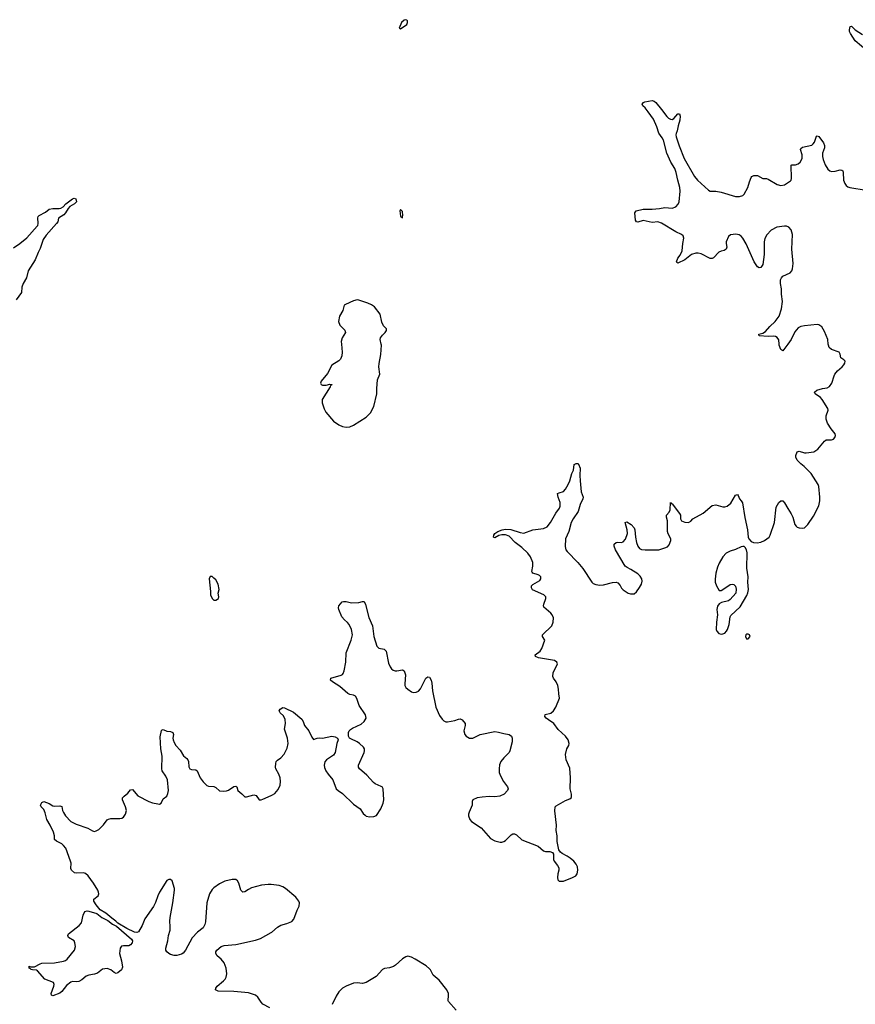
# Model space of a CAD drawing. Header units: inches. Extents: x 1682510 to 1839368, y 640758 to 791543.
# Tile 154 of 186: x 1777225 to 1786451, y 742711 to 753582. Entities that reach past the tile are written whole.
import ezdxf

# ---------------------------------------------------------------- set-up
doc = ezdxf.new("R2010")
doc.units = ezdxf.units.IN
doc.header["$MEASUREMENT"] = 0
for name, color, linetype in [('B7774', 7, 'Continuous'), ('B7775', 7, 'Continuous'), ('B7784', 7, 'Continuous'), ('B7785', 7, 'Continuous')]:
    doc.layers.add(name, color=color, linetype=linetype)

msp = doc.modelspace()

# ---------------------------------------------------------------- linework, layer by layer
at = {"layer": 'B7774', "color": 6}
for points, elevation in [([(1779350, 747435), (1779330, 747435), (1779316, 747410), (1779333, 747270), (1779331, 747230), (1779350, 747191), (1779370, 747174), (1779390, 747173), (1779410, 747183), (1779419, 747190), (1779424, 747210), (1779417, 747250), (1779428, 747290), (1779416, 747350), (1779390, 747396), (1779370, 747417)], 800), ([(1778430, 743358), (1778370, 743358), (1778350, 743353), (1778335, 743330), (1778327, 743270), (1778349, 743190), (1778359, 743121), (1778348, 743092), (1778310, 743059), (1778290, 743049), (1778270, 743060), (1778231, 743091), (1778190, 743107), (1778140, 743100), (1778085, 743055), (1778050, 743044), (1777987, 743033), (1777958, 743022), (1777910, 742980), (1777878, 742962), (1777850, 742959), (1777810, 742964), (1777790, 742955), (1777741, 742919), (1777690, 742852), (1777670, 742832), (1777590, 742806), (1777578, 742810), (1777574, 742830), (1777602, 742910), (1777604, 742930), (1777597, 742950), (1777503, 742990), (1777420, 743080), (1777410, 743088), (1777366, 743090), (1777350, 743095), (1777344, 743104), (1777330, 743110), (1777329, 743130), (1777344, 743124), (1777390, 743123), (1777450, 743159), (1777470, 743166), (1777610, 743170), (1777710, 743188), (1777730, 743194), (1777750, 743209), (1777831, 743310), (1777840, 743350), (1777835, 743390), (1777827, 743410), (1777764, 743450), (1777755, 743470), (1777765, 743490), (1777881, 743579), (1777908, 743610), (1777925, 743695), (1777945, 743735), (1777970, 743742), (1777990, 743740), (1778075, 743715), (1778131, 743670), (1778197, 743637), (1778250, 743597), (1778294, 743574), (1778459, 743430), (1778469, 743410), (1778466, 743390), (1778450, 743366)], 700)]:
    msp.add_lwpolyline(points, close=True, dxfattribs=dict(at, elevation=elevation))
at = {"layer": 'B7774', "color": 6, "elevation": 700}
for points in [[(1780000, 744032), (1779970, 744035), (1779894, 744026), (1779783, 743997), (1779750, 743980), (1779710, 743952), (1779690, 743950), (1779666, 743970), (1779646, 744050), (1779630, 744075), (1779610, 744088), (1779570, 744090), (1779489, 744071), (1779430, 744040), (1779370, 743996), (1779350, 743977), (1779321, 743930), (1779292, 743830), (1779277, 743623), (1779269, 743591), (1779250, 743555), (1779190, 743508), (1779130, 743444), (1779057, 743310), (1779030, 743275), (1779010, 743264), (1778961, 743250), (1778930, 743250), (1778890, 743261), (1778870, 743270), (1778848, 743290), (1778839, 743310), (1778839, 743330), (1778859, 743410), (1778867, 743470), (1778885, 743530), (1778888, 743570), (1778882, 743630), (1778886, 743670), (1778916, 743830), (1778935, 743970), (1778934, 743990), (1778910, 744073), (1778890, 744089), (1778870, 744089), (1778850, 744077), (1778769, 743950), (1778750, 743910), (1778725, 743835), (1778702, 743790), (1778605, 743655), (1778578, 743582), (1778537, 743510), (1778518, 743502), (1778494, 743506), (1778407, 743547), (1778307, 743607), (1778285, 743630), (1778241, 743661), (1778177, 743717), (1778115, 743755), (1778070, 743810), (1778045, 743850), (1778043, 743870), (1778091, 743910), (1778100, 743930), (1778096, 743950), (1778089, 743970), (1778041, 744050), (1777980, 744130), (1777950, 744156), (1777930, 744162), (1777850, 744157), (1777830, 744161), (1777798, 744190), (1777789, 744210), (1777792, 744268), (1777786, 744290), (1777734, 744434), (1777710, 744465), (1777690, 744482), (1777631, 744511), (1777610, 744530), (1777608, 744570), (1777597, 744610), (1777563, 744690), (1777523, 744750), (1777506, 744826), (1777490, 744863), (1777464, 744890), (1777455, 744910), (1777470, 744938), (1777490, 744950), (1777550, 744927), (1777590, 744902), (1777610, 744898), (1777670, 744902), (1777690, 744896), (1777698, 744850), (1777707, 744827), (1777732, 744790), (1777790, 744730), (1777850, 744699), (1777977, 744657), (1778030, 744625), (1778050, 744620), (1778070, 744625), (1778099, 744641), (1778150, 744691), (1778190, 744748), (1778204, 744756), (1778230, 744761), (1778330, 744762), (1778354, 744766), (1778370, 744776), (1778392, 744810), (1778403, 744850), (1778395, 744890), (1778360, 744970), (1778362, 744990), (1778377, 745010), (1778419, 745041), (1778450, 745079), (1778470, 745082), (1778531, 745011), (1778650, 744949), (1778690, 744935), (1778750, 744924), (1778770, 744922), (1778787, 744930), (1778810, 744978), (1778851, 745009), (1778862, 745038), (1778868, 745072), (1778857, 745190), (1778840, 745230), (1778799, 745290), (1778794, 745310), (1778800, 745450), (1778785, 745530), (1778775, 745665), (1778790, 745732), (1778798, 745742), (1778810, 745745), (1778848, 745728), (1778890, 745723), (1778916, 745710), (1778923, 745690), (1778917, 745650), (1778920, 745630), (1778930, 745601), (1778950, 745567), (1778996, 745516), (1779035, 745455), (1779070, 745426), (1779082, 745410), (1779088, 745390), (1779094, 745334), (1779105, 745310), (1779123, 745303), (1779170, 745300), (1779186, 745290), (1779219, 745210), (1779250, 745167), (1779290, 745126), (1779310, 745118), (1779370, 745116), (1779390, 745105), (1779430, 745069), (1779470, 745063), (1779507, 745067), (1779530, 745075), (1779590, 745114), (1779610, 745121), (1779622, 745110), (1779633, 745070), (1779676, 745036), (1779710, 745001), (1779730, 745001), (1779810, 745024), (1779836, 745016), (1779870, 744970), (1779890, 744969), (1779910, 744975), (1780000, 745015)], [(1779987, 742670), (1779910, 742713), (1779890, 742735), (1779855, 742790), (1779830, 742811), (1779750, 742838), (1779590, 742852), (1779416, 742856), (1779388, 742870), (1779389, 742890), (1779405, 742910), (1779477, 742970), (1779495, 742990), (1779506, 743010), (1779513, 743047), (1779504, 743110), (1779481, 743170), (1779451, 743210), (1779406, 743246), (1779391, 743270), (1779391, 743290), (1779402, 743310), (1779450, 743348), (1779481, 743359), (1779610, 743372), (1779830, 743420), (1779884, 743436), (1780000, 743503)]]:
    msp.add_lwpolyline(points, dxfattribs=at)
at = {"layer": 'B7775', "color": 6, "elevation": 700}
msp.add_lwpolyline([(1777157, 751063), (1777228, 751112), (1777305, 751175), (1777419, 751301), (1777426, 751310), (1777428, 751330), (1777425, 751395), (1777430, 751410), (1777441, 751419), (1777510, 751458), (1777550, 751490), (1777590, 751499), (1777662, 751498), (1777678, 751502), (1777704, 751516), (1777734, 751550), (1777810, 751603), (1777828, 751610), (1777844, 751604), (1777853, 751570), (1777831, 751550), (1777780, 751520), (1777761, 751499), (1777732, 751450), (1777712, 751428), (1777655, 751390), (1777645, 751350), (1777632, 751330), (1777516, 751204), (1777486, 751154), (1777450, 751055), (1777428, 751012), (1777395, 750930), (1777320, 750810), (1777300, 750730), (1777265, 750670), (1777250, 750630), (1777245, 750570), (1777188, 750490)], dxfattribs=at)
at = {"layer": 'B7784', "color": 6}
for points, elevation in [([(1780000, 745015), (1780017, 745023), (1780041, 745039), (1780079, 745081), (1780101, 745130), (1780106, 745170), (1780101, 745210), (1780086, 745250), (1780052, 745310), (1780049, 745330), (1780053, 745370), (1780058, 745390), (1780070, 745408), (1780110, 745432), (1780146, 745474), (1780180, 745540), (1780191, 745590), (1780183, 745650), (1780149, 745750), (1780159, 745810), (1780155, 745855), (1780137, 745897), (1780101, 745930), (1780089, 745950), (1780101, 745970), (1780130, 745987), (1780150, 745985), (1780250, 745936), (1780339, 745859), (1780355, 745835), (1780371, 745790), (1780417, 745730), (1780450, 745659), (1780470, 745636), (1780510, 745650), (1780530, 745654), (1780570, 745650), (1780670, 745672), (1780710, 745664), (1780735, 745650), (1780740, 745630), (1780726, 745590), (1780709, 745490), (1780690, 745462), (1780613, 745410), (1780594, 745386), (1780587, 745350), (1780590, 745327), (1780605, 745290), (1780630, 745250), (1780681, 745190), (1780721, 745090), (1780741, 745070), (1780790, 745037), (1780910, 744921), (1780985, 744870), (1781019, 744819), (1781038, 744798), (1781050, 744789), (1781090, 744779), (1781136, 744784), (1781165, 744795), (1781211, 744869), (1781239, 744930), (1781247, 744970), (1781238, 745090), (1781227, 745110), (1781217, 745117), (1781150, 745144), (1781130, 745159), (1781059, 745239), (1780978, 745310), (1780967, 745330), (1780966, 745350), (1781028, 745490), (1781033, 745510), (1781033, 745530), (1781022, 745550), (1780978, 745590), (1780950, 745610), (1780881, 745641), (1780868, 745650), (1780856, 745670), (1780856, 745710), (1780864, 745730), (1780877, 745743), (1780900, 745760), (1780995, 745805), (1781030, 745833), (1781050, 745870), (1781045, 745905), (1780974, 746010), (1780948, 746088), (1780934, 746114), (1780910, 746125), (1780870, 746131), (1780850, 746141), (1780760, 746220), (1780679, 746270), (1780656, 746290), (1780659, 746310), (1780775, 746345), (1780788, 746352), (1780796, 746364), (1780806, 746394), (1780825, 746490), (1780830, 746590), (1780885, 746730), (1780899, 746790), (1780890, 746850), (1780863, 746903), (1780845, 746925), (1780810, 746954), (1780783, 746990), (1780749, 747070), (1780745, 747090), (1780748, 747112), (1780787, 747153), (1780802, 747158), (1780830, 747158), (1780890, 747142), (1780970, 747148), (1781010, 747159), (1781030, 747159), (1781045, 747125), (1781080, 746980), (1781119, 746890), (1781134, 746770), (1781170, 746665), (1781190, 746642), (1781250, 746630), (1781270, 746610), (1781297, 746477), (1781315, 746435), (1781330, 746415), (1781350, 746400), (1781370, 746394), (1781390, 746392), (1781450, 746403), (1781472, 746392), (1781486, 746350), (1781476, 746250), (1781478, 746230), (1781489, 746210), (1781509, 746189), (1781550, 746161), (1781570, 746155), (1781602, 746158), (1781630, 746169), (1781650, 746194), (1781710, 746312), (1781730, 746328), (1781750, 746324), (1781768, 746288), (1781776, 746256), (1781782, 746170), (1781820, 745990), (1781860, 745900), (1781890, 745858), (1781910, 745839), (1781930, 745830), (1781950, 745830), (1782030, 745844), (1782070, 745859), (1782090, 745862), (1782110, 745853), (1782142, 745810), (1782142, 745790), (1782130, 745730), (1782139, 745690), (1782154, 745670), (1782190, 745650), (1782230, 745650), (1782310, 745688), (1782470, 745723), (1782510, 745717), (1782570, 745699), (1782630, 745690), (1782655, 745670), (1782662, 745650), (1782661, 745610), (1782638, 745510), (1782629, 745490), (1782570, 745431), (1782537, 745390), (1782524, 745356), (1782518, 745310), (1782520, 745270), (1782532, 745232), (1782567, 745170), (1782611, 745110), (1782617, 745090), (1782611, 745070), (1782576, 745030), (1782527, 745010), (1782470, 745001), (1782410, 745005), (1782330, 744999), (1782276, 744990), (1782228, 744970), (1782220, 744950), (1782220, 744910), (1782187, 744833), (1782182, 744810), (1782182, 744790), (1782197, 744750), (1782215, 744730), (1782319, 744659), (1782423, 744543), (1782470, 744517), (1782530, 744501), (1782550, 744501), (1782570, 744507), (1782590, 744521), (1782650, 744582), (1782670, 744592), (1782690, 744593), (1782710, 744583), (1782770, 744527), (1782950, 744456), (1783010, 744404), (1783030, 744397), (1783077, 744397), (1783108, 744388), (1783119, 744370), (1783119, 744310), (1783127, 744290), (1783165, 744245), (1783178, 744218), (1783178, 744190), (1783167, 744150), (1783162, 744110), (1783166, 744086), (1783183, 744070), (1783230, 744070), (1783329, 744110), (1783364, 744130), (1783380, 744150), (1783388, 744190), (1783383, 744230), (1783370, 744258), (1783343, 744290), (1783304, 744324), (1783270, 744347), (1783215, 744375), (1783197, 744390), (1783177, 744417), (1783160, 744510), (1783158, 744570), (1783150, 744630), (1783153, 744690), (1783132, 744848), (1783138, 744890), (1783150, 744902), (1783250, 744962), (1783300, 744980), (1783313, 744990), (1783317, 745003), (1783316, 745030), (1783304, 745090), (1783305, 745210), (1783298, 745318), (1783260, 745410), (1783253, 745467), (1783267, 745530), (1783288, 745570), (1783293, 745590), (1783280, 745630), (1783250, 745672), (1783170, 745745), (1783123, 745810), (1783062, 745850), (1783038, 745870), (1783024, 745890), (1783027, 745910), (1783090, 745926), (1783120, 745950), (1783145, 745990), (1783185, 746090), (1783178, 746138), (1783176, 746190), (1783166, 746230), (1783150, 746270), (1783118, 746310), (1783110, 746330), (1783117, 746370), (1783164, 746470), (1783157, 746490), (1783130, 746505), (1782955, 746535), (1782922, 746550), (1782915, 746570), (1782970, 746609), (1782990, 746640), (1783023, 746730), (1782999, 746770), (1782998, 746790), (1783099, 746890), (1783117, 746930), (1783118, 746978), (1783106, 747010), (1783090, 747028), (1783014, 747094), (1783008, 747110), (1783012, 747130), (1783035, 747190), (1783033, 747210), (1783013, 747230), (1782888, 747288), (1782875, 747310), (1782876, 747330), (1782890, 747346), (1782968, 747390), (1782980, 747410), (1782978, 747430), (1782965, 747445), (1782950, 747453), (1782891, 747471), (1782882, 747482), (1782878, 747490), (1782891, 747550), (1782892, 747590), (1782866, 747650), (1782834, 747690), (1782770, 747753), (1782695, 747810), (1782630, 747881), (1782590, 747894), (1782547, 747893), (1782514, 747886), (1782470, 747861), (1782457, 747870), (1782460, 747890), (1782470, 747910), (1782504, 747930), (1782551, 747949), (1782590, 747957), (1782648, 747952), (1782750, 747920), (1782790, 747914), (1782890, 747948), (1783010, 747963), (1783050, 747983), (1783086, 748030), (1783145, 748135), (1783184, 748190), (1783192, 748210), (1783192, 748250), (1783169, 748311), (1783164, 748350), (1783181, 748359), (1783228, 748372), (1783250, 748399), (1783282, 748450), (1783299, 748490), (1783321, 748570), (1783340, 748610), (1783346, 748670), (1783370, 748682), (1783383, 748683), (1783390, 748683), (1783396, 748676), (1783412, 748632), (1783409, 748550), (1783412, 748492), (1783424, 748370), (1783445, 748310), (1783443, 748290), (1783414, 748230), (1783390, 748150), (1783335, 748070), (1783314, 748030), (1783287, 747930), (1783252, 747850), (1783247, 747767), (1783257, 747730), (1783269, 747710), (1783388, 747590), (1783443, 747523), (1783543, 747370), (1783558, 747358), (1783586, 747346), (1783630, 747340), (1783670, 747342), (1783769, 747369), (1783810, 747371), (1783830, 747365), (1783855, 747335), (1783870, 747307), (1783890, 747287), (1783945, 747250), (1783970, 747242), (1784010, 747244), (1784035, 747265), (1784070, 747311), (1784089, 747350), (1784097, 747383), (1784095, 747410), (1784077, 747437), (1784050, 747462), (1783973, 747513), (1783932, 747532), (1783909, 747549), (1783805, 747730), (1783790, 747770), (1783789, 747790), (1783812, 747808), (1783830, 747812), (1783870, 747810), (1783890, 747817), (1783915, 747845), (1783936, 747910), (1783931, 747951), (1783909, 748031), (1783930, 748037), (1783976, 748010), (1784010, 747970), (1784017, 747950), (1784023, 747870), (1784034, 747810), (1784049, 747769), (1784070, 747745), (1784090, 747734), (1784130, 747727), (1784253, 747727), (1784282, 747730), (1784350, 747749), (1784377, 747763), (1784396, 747784), (1784415, 747830), (1784413, 747850), (1784385, 747905), (1784378, 747930), (1784378, 748050), (1784365, 748090), (1784368, 748110), (1784396, 748144), (1784407, 748170), (1784410, 748251), (1784420, 748240), (1784430, 748238), (1784510, 748130), (1784520, 748110), (1784523, 748070), (1784534, 748050), (1784570, 748034), (1784609, 748031), (1784634, 748046), (1784659, 748070), (1784770, 748135), (1784870, 748217), (1784910, 748224), (1784990, 748204), (1785010, 748203), (1785037, 748210), (1785076, 748244), (1785130, 748331), (1785150, 748339), (1785159, 748330), (1785171, 748291), (1785190, 748270), (1785206, 748246), (1785230, 748085), (1785262, 747950), (1785270, 747870), (1785277, 747850), (1785301, 747821), (1785328, 747808), (1785366, 747806), (1785410, 747812), (1785450, 747830), (1785499, 747870), (1785511, 747890), (1785560, 748030), (1785579, 748201), (1785607, 748253), (1785630, 748270), (1785650, 748270), (1785670, 748248), (1785705, 748185), (1785745, 748125), (1785762, 748090), (1785785, 748010), (1785798, 747990), (1785810, 747980), (1785830, 747972), (1785870, 747967), (1785890, 747971), (1785928, 748010), (1785990, 748100), (1786050, 748216), (1786060, 748270), (1786060, 748310), (1786047, 748427), (1786042, 748450), (1785964, 748570), (1785888, 748650), (1785850, 748679), (1785810, 748719), (1785793, 748750), (1785793, 748770), (1785810, 748810), (1785830, 748818), (1785890, 748800), (1785910, 748799), (1785993, 748810), (1786039, 748841), (1786110, 748930), (1786130, 748943), (1786190, 748942), (1786209, 748950), (1786224, 748970), (1786233, 748990), (1786229, 749009), (1786183, 749063), (1786146, 749126), (1786128, 749170), (1786131, 749209), (1786153, 749270), (1786149, 749290), (1786085, 749390), (1786068, 749410), (1786008, 749450), (1785999, 749470), (1786028, 749492), (1786090, 749511), (1786141, 749519), (1786168, 749532), (1786193, 749567), (1786217, 749650), (1786227, 749670), (1786255, 749705), (1786308, 749750), (1786326, 749770), (1786336, 749790), (1786340, 749810), (1786326, 749826), (1786290, 749850), (1786286, 749890), (1786272, 749910), (1786190, 749940), (1786164, 749964), (1786154, 749990), (1786153, 750000)], 700), ([(1780778, 750000), (1780787, 749910), (1780782, 749870), (1780766, 749834), (1780750, 749816), (1780673, 749767), (1780625, 749675), (1780555, 749590), (1780548, 749570), (1780555, 749555), (1780570, 749547), (1780610, 749546), (1780650, 749558), (1780670, 749554), (1780670, 749550), (1780656, 749544), (1780654, 749530), (1780565, 749390), (1780564, 749350), (1780587, 749287), (1780607, 749250), (1780690, 749150), (1780750, 749107), (1780790, 749090), (1780830, 749082), (1780870, 749087), (1780910, 749104), (1781050, 749193), (1781097, 749243), (1781135, 749310), (1781168, 749450), (1781168, 749510), (1781174, 749606), (1781200, 749670), (1781192, 749750), (1781193, 749787), (1781213, 749887), (1781220, 749990), (1781218, 750000)], 800), ([(1785705, 750000), (1785650, 749927), (1785630, 749942), (1785612, 749990), (1785611, 750000)], 700), ([(1780000, 743503), (1780010, 743508), (1780070, 743564), (1780110, 743583), (1780176, 743604), (1780230, 743626), (1780251, 743649), (1780287, 743750), (1780310, 743796), (1780315, 743830), (1780308, 743850), (1780273, 743893), (1780159, 743990), (1780130, 744007), (1780090, 744021), (1780000, 744032)], 700), ([(1782046, 742646), (1781961, 742741), (1781957, 742750), (1781961, 742810), (1781958, 742830), (1781942, 742870), (1781856, 742976), (1781792, 743032), (1781762, 743090), (1781750, 743104), (1781714, 743134), (1781590, 743209), (1781550, 743231), (1781510, 743241), (1781490, 743235), (1781450, 743212), (1781376, 743144), (1781352, 743128), (1781310, 743115), (1781253, 743107), (1781230, 743096), (1781161, 743019), (1781050, 742951), (1781010, 742942), (1780950, 742948), (1780910, 742943), (1780830, 742912), (1780791, 742889), (1780749, 742850), (1780719, 742801), (1780674, 742710)], 700)]:
    msp.add_lwpolyline(points, dxfattribs=dict(at, elevation=elevation))
at = {"layer": 'B7784', "color": 6, "elevation": 700}
for points in [[(1785210, 747765), (1785190, 747760), (1785130, 747734), (1785070, 747714), (1785027, 747690), (1784990, 747650), (1784950, 747580), (1784930, 747536), (1784910, 747470), (1784903, 747403), (1784905, 747370), (1784919, 747330), (1784950, 747281), (1784970, 747281), (1784990, 747291), (1785070, 747347), (1785090, 747351), (1785110, 747344), (1785127, 747327), (1785136, 747296), (1785131, 747250), (1785070, 747182), (1785050, 747165), (1784973, 747147), (1784949, 747131), (1784930, 747108), (1784924, 747070), (1784928, 747010), (1784917, 746930), (1784915, 746850), (1784922, 746830), (1784945, 746805), (1784970, 746796), (1784990, 746800), (1785009, 746810), (1785030, 746830), (1785040, 746850), (1785057, 746903), (1785070, 746990), (1785077, 747003), (1785180, 747100), (1785255, 747225), (1785266, 747254), (1785271, 747289), (1785266, 747370), (1785270, 747430), (1785254, 747526), (1785257, 747697), (1785249, 747729), (1785235, 747755), (1785224, 747764)], [(1785270, 746799), (1785250, 746799), (1785241, 746790), (1785238, 746770), (1785250, 746745), (1785270, 746745), (1785289, 746770), (1785282, 746790)]]:
    msp.add_lwpolyline(points, close=True, dxfattribs=at)
at = {"layer": 'B7785', "color": 6, "elevation": 800}
for points in [[(1781490, 753582), (1781470, 753575), (1781442, 753550), (1781414, 753490), (1781430, 753482), (1781498, 753530), (1781508, 753550), (1781508, 753570), (1781498, 753578)], [(1781430, 751486), (1781422, 751470), (1781430, 751414), (1781450, 751394), (1781456, 751430), (1781453, 751453), (1781450, 751466)]]:
    msp.add_lwpolyline(points, close=True, dxfattribs=at)
at = {"layer": 'B7785', "color": 6}
for points, elevation in [([(1786588, 753230), (1786448, 753350), (1786397, 753430), (1786388, 753450), (1786387, 753470), (1786395, 753505), (1786410, 753511), (1786449, 753469), (1786530, 753417)], 700), ([(1785611, 750000), (1785607, 750047), (1785590, 750072), (1785570, 750083), (1785550, 750088), (1785490, 750084), (1785389, 750090), (1785387, 750110), (1785430, 750120), (1785460, 750140), (1785507, 750193), (1785567, 750250), (1785611, 750310), (1785636, 750390), (1785649, 750469), (1785637, 750550), (1785637, 750610), (1785625, 750670), (1785627, 750710), (1785635, 750730), (1785652, 750750), (1785733, 750787), (1785750, 750810), (1785757, 750830), (1785765, 750890), (1785752, 751050), (1785758, 751210), (1785742, 751262), (1785717, 751290), (1785690, 751303), (1785670, 751304), (1785586, 751290), (1785523, 751257), (1785473, 751207), (1785453, 751167), (1785445, 751130), (1785444, 750990), (1785430, 750878), (1785410, 750847), (1785390, 750843), (1785370, 750853), (1785333, 750910), (1785248, 751108), (1785210, 751170), (1785191, 751191), (1785170, 751205), (1785133, 751213), (1785075, 751205), (1785050, 751190), (1785024, 751130), (1785024, 751110), (1785034, 751070), (1785027, 751050), (1785005, 751035), (1784970, 751028), (1784944, 751016), (1784887, 750953), (1784870, 750946), (1784850, 750947), (1784750, 750998), (1784715, 751005), (1784690, 751003), (1784644, 750990), (1784570, 750932), (1784490, 750894), (1784480, 750900), (1784477, 750910), (1784490, 750950), (1784518, 750982), (1784541, 751030), (1784547, 751110), (1784558, 751170), (1784550, 751196), (1784533, 751210), (1784470, 751239), (1784310, 751334), (1784270, 751351), (1784210, 751341), (1784110, 751364), (1784050, 751345), (1784034, 751350), (1784025, 751370), (1784016, 751450), (1784030, 751470), (1784109, 751491), (1784209, 751489), (1784290, 751497), (1784350, 751509), (1784430, 751501), (1784470, 751517), (1784496, 751544), (1784507, 751570), (1784518, 751690), (1784514, 751730), (1784491, 751810), (1784475, 751895), (1784458, 751938), (1784415, 752010), (1784371, 752110), (1784332, 752252), (1784319, 752279), (1784282, 752330), (1784259, 752399), (1784222, 752482), (1784166, 752566), (1784130, 752610), (1784105, 752630), (1784099, 752650), (1784112, 752668), (1784126, 752674), (1784210, 752690), (1784230, 752681), (1784250, 752666), (1784312, 752592), (1784370, 752512), (1784390, 752493), (1784410, 752483), (1784430, 752481), (1784449, 752490), (1784490, 752542), (1784510, 752543), (1784517, 752517), (1784514, 752474), (1784495, 752410), (1784486, 752354), (1784473, 752327), (1784470, 752310), (1784474, 752290), (1784506, 752190), (1784560, 752050), (1784675, 751850), (1784710, 751810), (1784830, 751698), (1784850, 751690), (1784910, 751689), (1784970, 751679), (1785130, 751628), (1785171, 751629), (1785210, 751642), (1785226, 751654), (1785266, 751730), (1785282, 751790), (1785302, 751838), (1785310, 751850), (1785330, 751861), (1785370, 751863), (1785430, 751830), (1785470, 751828), (1785490, 751822), (1785590, 751764), (1785630, 751752), (1785670, 751760), (1785736, 751804), (1785743, 751810), (1785748, 751830), (1785745, 751975), (1785750, 751979), (1785790, 751981), (1785820, 751990), (1785843, 752010), (1785863, 752050), (1785863, 752090), (1785845, 752150), (1785850, 752161), (1785867, 752173), (1785970, 752197), (1785987, 752210), (1786002, 752230), (1786024, 752296), (1786030, 752300), (1786050, 752292), (1786101, 752221), (1786113, 752193), (1786111, 752169), (1786089, 752110), (1786090, 752070), (1786097, 752037), (1786120, 751980), (1786148, 751930), (1786170, 751912), (1786190, 751906), (1786230, 751909), (1786286, 751926), (1786302, 751922), (1786312, 751912), (1786316, 751896), (1786322, 751810), (1786335, 751775), (1786351, 751751), (1786370, 751736), (1786390, 751729), (1786570, 751700)], 700), ([(1781218, 750000), (1781207, 750050), (1781210, 750070), (1781230, 750099), (1781262, 750130), (1781274, 750150), (1781274, 750170), (1781243, 750203), (1781223, 750243), (1781204, 750330), (1781142, 750410), (1781110, 750435), (1781070, 750453), (1780970, 750486), (1780950, 750488), (1780910, 750477), (1780822, 750438), (1780809, 750431), (1780803, 750417), (1780792, 750370), (1780756, 750310), (1780745, 750250), (1780761, 750210), (1780814, 750154), (1780821, 750130), (1780787, 750070), (1780775, 750030), (1780778, 750000)], 800), ([(1786153, 750000), (1786149, 750050), (1786110, 750141), (1786080, 750190), (1786050, 750212), (1786030, 750215), (1785890, 750203), (1785850, 750195), (1785820, 750180), (1785783, 750137), (1785742, 750050), (1785705, 750000)], 700)]:
    msp.add_lwpolyline(points, dxfattribs=dict(at, elevation=elevation))

doc.saveas('drawing.dxf')
